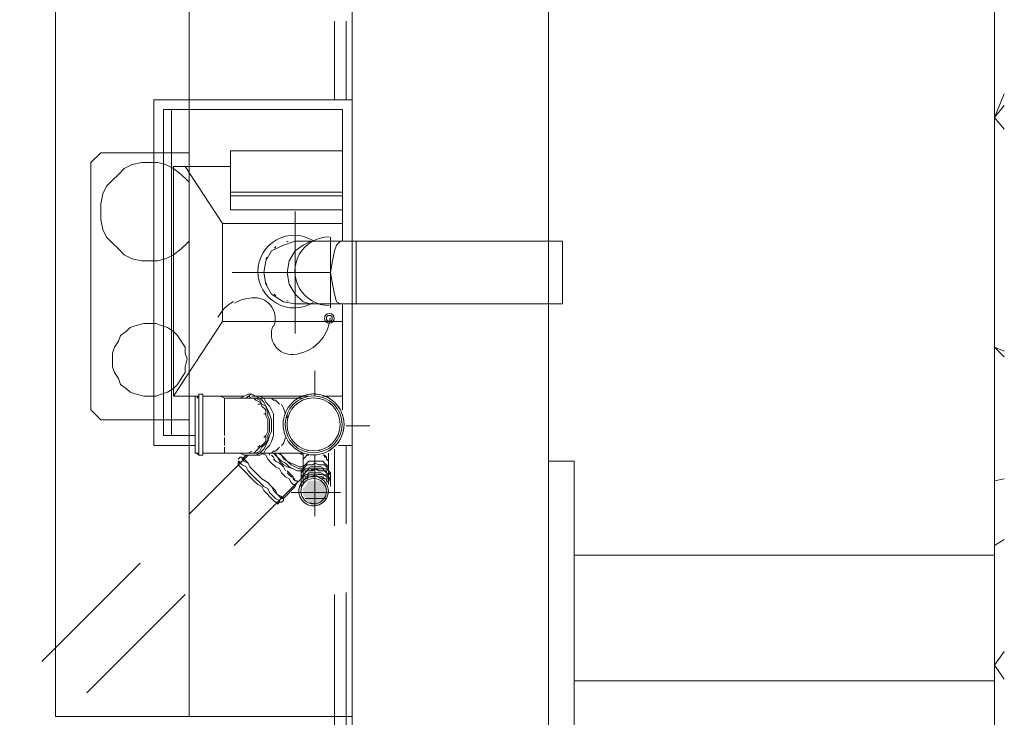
# Model space of a CAD drawing. Header units: millimetres. Extents: x 413 to 305578, y 115 to 38116.
# Tile 60 of 194: x 25573 to 27567, y 15152 to 16565. Entities that reach past the tile are written whole.
import ezdxf

# ---------------------------------------------------------------- set-up
doc = ezdxf.new("R2010")
doc.units = ezdxf.units.MM
for name, color, linetype in [('PDF _PD-Socket', 1, 'Continuous'), ('PDF$_59-60$-$Floor$Plan$-$В_Этаж$00_Сводный$M-EQPM', 2, 'Continuous'), ('PDF$_59-60$-$Floor$Plan$-$В_Этаж$00_Сводный$M-HVAC-DUCT', 5, 'Continuous'), ('PDF$_59-60$-$Floor$Plan$-$В_Этаж$00_Сводный$M-HVAC-DUCT-CNTR', 5, 'Continuous'), ('PDF$_59-60$-$Floor$Plan$-$В_Этаж$00_Сводный$P-PIPE', 3, 'Continuous')]:
    doc.layers.add(name, color=color, linetype=linetype)
for name, color, linetype, true_color in [('PDF$_59-60$-$Floor$Plan$-$В_Этаж$00_Сводный$A-DETL-MBND', 7, 'Continuous', 0xdd3700), ('PDF$_59-60$-$Floor$Plan$-$В_Этаж$00_Сводный$M-HVAC-DUCT-ANNO', 70, 'Continuous', 0x7fff00), ('PDF$_59-60$-$Floor$Plan$-$В_Этаж$00_Сводный$P-PIPE-CNTR', 150, 'Continuous', 0x007fff), ('PDF$_V$line_ifc_RVT-1-В_Этаж$00_Сводный$A-GENM', 7, 'Continuous', 0xdd6e6e), ('PDF$_V$line_ifc_RVT-1-В_Этаж$00_Сводный$A-PART', 7, 'Continuous', 0xdcdcdc), ('PDF$_V$line_ifc_RVT-1-В_Этаж$00_Сводный$A-WALL', 7, 'Continuous', 0xbababa), ('PDF$_V$line_ifc_RVT-1-В_Этаж$00_Сводный$I-FURN', 7, 'Continuous', 0xdcdcdc), ('PDF$_V$line_ifc_RVT-1-В_Этаж$00_Сводный$L-SITE', 7, 'Continuous', 0xdcdcdc), ('PDF$_V$line_ifc_RVT-1-В_Этаж$00_Сводный$S-STRS', 7, 'Continuous', 0xdcdcdc)]:
    doc.layers.add(name, color=color, linetype=linetype, true_color=true_color)

msp = doc.modelspace()

# ---------------------------------------------------------------- linework, layer by layer
at = {"layer": 'PDF _PD-Socket', "lineweight": 0}
for points in [[(26131, 15980.8), (26131, 16124)], [(26202.6, 15980.8), (26202.6, 16124)], [(26202.6, 16052.4), (26063.4, 16052.4)]]:
    msp.add_lwpolyline(points, dxfattribs=at)
for points in [[(26087.2, 15942.8, 0.540628), (26049, 16001.4, 0.133547), (26007.8, 15990.2)], [(26086.3, 15944.6, 0.571062), (26127.9, 15886.4, 0.175962), (26178.3, 15910, 0.175616), (26201.7, 15960.4)]]:
    msp.add_lwpolyline(points, format="xyb", dxfattribs=at)
for radius in [9.94, 5.97]:
    msp.add_circle((26200.1, 15959.6), radius, dxfattribs=at)
for centre, radius, start, end in [((26200.1, 16055.1), 69.6, 89.9563, 269.9563), ((26048.9, 15919.8), 85.5, 120.2896, 150.2932)]:
    msp.add_arc(centre, radius, start, end, dxfattribs=at)
at = {"layer": 'PDF$_59-60$-$Floor$Plan$-$В_Этаж$00_Сводный$A-DETL-MBND', "color": 150, "lineweight": 0, "true_color": 0x007fff}
for points in [[(26210.6, 16561.5), (26210.6, 16402.4)], [(26234.4, 16402.4), (26234.4, 16561.5)], [(26210.6, 15694.5), (26210.6, 15539.3)], [(26234.4, 15543.3), (26234.4, 15702.4)], [(26210.6, 15400.1), (26210.6, 15117.7)], [(26234.4, 15121.7), (26234.4, 15404.1)]]:
    msp.add_lwpolyline(points, dxfattribs=at)
at = {"layer": 'PDF$_59-60$-$Floor$Plan$-$В_Этаж$00_Сводный$A-DETL-MBND', "lineweight": 0}
for points in [[(26035.6, 15682.5), (25916.2, 15563.2)], [(26079.3, 15686.5), (26079.3, 15686.5)], [(26083.3, 15682.5), (26087.3, 15678.6), (26091.2, 15670.6), (26099.2, 15666.6), (26103.2, 15662.6), (26107.2, 15658.7), (26111.1, 15650.7)], [(26115.1, 15650.7), (26123.1, 15642.8), (26127, 15638.8)], [(26007.7, 15499.6), (26135, 15626.8), (26135, 15630.8), (26131, 15630.8), (26127, 15634.8)], [(25816.8, 15463.8), (25617.9, 15264.9)], [(25709.4, 15201.3), (25908.3, 15400.1)]]:
    msp.add_lwpolyline(points, dxfattribs=at)
at = {"layer": 'PDF$_59-60$-$Floor$Plan$-$В_Этаж$00_Сводный$M-EQPM', "color": 5, "lineweight": 0}
for points in [[(25928.2, 15702.4), (25844.6, 15702.4), (25844.6, 16402.4), (26246.4, 16402.4), (26246.4, 16116.1)], [(25928.2, 15722.3), (25864.5, 15722.3), (25864.5, 16382.6), (26226.5, 16382.6), (26226.5, 16116.1)], [(25880.4, 15722.3), (25880.4, 16382.6)], [(26226.5, 16299), (25999.8, 16299), (25999.8, 16179.7), (26226.5, 16179.7)], [(25936.1, 15801.9), (25884.4, 15801.9), (25884.4, 16267.2), (25999.8, 16267.2)], [(25983.9, 16151.9), (25908.3, 16267.2)], [(25999.8, 16215.5), (26226.5, 16215.5)], [(25999.8, 16207.6), (26226.5, 16207.6)], [(26226.5, 16151.9), (25983.9, 16151.9), (25983.9, 15953), (26226.5, 15953)], [(26246.4, 15988.8), (26246.4, 15702.4), (26218.5, 15702.4)], [(26226.5, 15988.8), (26226.5, 15774)], [(25884.4, 15801.9), (25983.9, 15953)], [(26027.6, 15801.9), (25944.1, 15801.9)], [(26158.9, 15801.9), (26055.4, 15801.9)], [(26226.5, 15801.9), (26186.7, 15801.9)]]:
    msp.add_lwpolyline(points, dxfattribs=at)
msp.add_lwpolyline([(26167.7, 16117, 0.587349), (26055.4, 16054.4, 0.587349), (26167.7, 15991.8)], format="xyb", dxfattribs=at)
at = {"layer": 'PDF$_59-60$-$Floor$Plan$-$В_Этаж$00_Сводный$M-HVAC-DUCT', "lineweight": 0}
for points in [[(26254.3, 15988.8), (26254.3, 16052.4), (26254.3, 16116.1), (26222.5, 16116.1), (26162.8, 16116.1), (26131, 16116.1), (26107.2, 16108.1), (26083.3, 16096.2), (26071.4, 16076.3), (26067.4, 16052.4), (26071.4, 16028.6), (26083.3, 16008.7), (26107.2, 15992.8), (26131, 15988.8), (26162.8, 15988.8), (26222.5, 15988.8)], [(26672, 16116.1), (26254.3, 16116.1), (26254.3, 15988.8), (26672, 15988.8)]]:
    msp.add_lwpolyline(points, close=True, dxfattribs=at)
for points in [[(26162.8, 15988.8), (26146.9, 15992.8), (26131, 16008.7), (26119.1, 16028.6), (26115.1, 16052.4), (26119.1, 16076.3), (26131, 16096.2), (26146.9, 16108.1), (26162.8, 16116.1)], [(26222.5, 15988.8), (26214.5, 15992.8), (26210.6, 16008.7), (26206.6, 16028.6), (26202.6, 16052.4), (26206.6, 16076.3), (26210.6, 16096.2), (26214.5, 16108.1), (26222.5, 16116.1)]]:
    msp.add_lwpolyline(points, dxfattribs=at)
at = {"layer": 'PDF$_59-60$-$Floor$Plan$-$В_Этаж$00_Сводный$M-HVAC-DUCT-ANNO', "color": 5, "lineweight": 0}
for centre, radius, start, end in [((26128.5, 16055), 61.7, 101.0044, 103.6273), ((26128.5, 16055.1), 61.6, 126.1994, 130.5841), ((26128.5, 16055.1), 61.7, 152.8309, 156.6917), ((26128.5, 16055.1), 61.7, 203.3083, 207.1691), ((26128.5, 16055.1), 61.6, 229.4159, 233.8006), ((26128.5, 16055.1), 61.7, 256.3727, 258.9956)]:
    msp.add_arc(centre, radius, start, end, dxfattribs=at)
at = {"layer": 'PDF$_59-60$-$Floor$Plan$-$В_Этаж$00_Сводный$M-HVAC-DUCT-CNTR', "lineweight": 0}
for points in [[(26131, 16116.1), (26131, 16175.7)], [(26003.7, 16052.4), (26067.4, 16052.4)], [(26131, 15929.1), (26131, 15988.8)]]:
    msp.add_lwpolyline(points, dxfattribs=at)
at = {"layer": 'PDF$_59-60$-$Floor$Plan$-$В_Этаж$00_Сводный$P-PIPE', "color": 22, "lineweight": 0, "true_color": 0xdd3700}
for points in [[(25936.1, 15801.9), (25928.2, 15801.9)], [(25932.1, 15686.5), (25936.1, 15682.5), (25936.1, 15686.5), (25936.1, 15690.5), (25936.1, 15698.4), (25936.1, 15706.4), (25936.1, 15718.3), (25936.1, 15730.3), (25936.1, 15742.2), (25936.1, 15754.1), (25936.1, 15766.1), (25936.1, 15778), (25936.1, 15785.9), (25936.1, 15793.9), (25936.1, 15797.9), (25936.1, 15801.9), (25936.1, 15805.8), (25936.1, 15801.9), (25932.1, 15797.9)], [(25936.1, 15682.5), (25944.1, 15682.5), (25944.1, 15686.5), (25944.1, 15694.5), (25944.1, 15702.4), (25944.1, 15710.4), (25944.1, 15722.3), (25944.1, 15730.3), (25944.1, 15742.2), (25944.1, 15754.1), (25944.1, 15766.1), (25944.1, 15774), (25944.1, 15782), (25944.1, 15789.9), (25944.1, 15797.9), (25944.1, 15801.9), (25944.1, 15805.8), (25944.1, 15801.9), (25979.9, 15801.9), (25987.8, 15797.9)], [(25944.1, 15805.8), (25936.1, 15805.8)], [(25936.1, 15766.1), (25936.1, 15778), (25936.1, 15785.9), (25936.1, 15789.9), (25936.1, 15797.9), (25936.1, 15801.9), (25936.1, 15797.9)], [(26146.9, 15797.9), (26079.3, 15797.9), (26031.6, 15797.9), (26027.6, 15797.9), (26023.6, 15797.9), (26019.6, 15797.9), (26015.7, 15797.9), (26011.7, 15797.9), (26007.7, 15797.9), (26003.7, 15797.9), (25999.8, 15797.9), (25995.8, 15797.9), (25991.8, 15797.9), (25987.8, 15797.9), (25987.8, 15793.9), (25987.8, 15789.9), (25987.8, 15785.9), (25987.8, 15778), (25987.8, 15766.1), (25987.8, 15758.1), (25987.8, 15750.1), (25987.8, 15742.2), (25987.8, 15734.2), (25987.8, 15726.3), (25987.8, 15722.3)], [(26019.6, 15686.5), (26027.6, 15682.5), (26035.6, 15682.5), (26043.5, 15682.5), (26051.5, 15682.5), (26059.4, 15686.5), (26067.4, 15694.5), (26071.4, 15702.4), (26075.3, 15710.4), (26079.3, 15722.3), (26083.3, 15730.3), (26083.3, 15742.2), (26083.3, 15754.1), (26079.3, 15766.1), (26075.3, 15774), (26071.4, 15782), (26067.4, 15789.9), (26059.4, 15797.9), (26051.5, 15801.9), (26043.5, 15805.8), (26035.6, 15805.8), (26027.6, 15801.9), (26019.6, 15797.9)], [(26023.6, 15686.5), (26031.6, 15686.5), (26039.5, 15686.5), (26047.5, 15686.5), (26051.5, 15690.5), (26059.4, 15698.4), (26063.4, 15702.4), (26071.4, 15710.4), (26071.4, 15722.3), (26075.3, 15730.3), (26075.3, 15742.2), (26075.3, 15754.1), (26071.4, 15762.1), (26071.4, 15774), (26063.4, 15782), (26059.4, 15789.9), (26051.5, 15793.9), (26047.5, 15797.9), (26039.5, 15797.9), (26031.6, 15797.9), (26023.6, 15797.9)], [(26031.6, 15686.5), (26035.6, 15686.5), (26043.5, 15686.5), (26051.5, 15686.5), (26059.4, 15690.5), (26063.4, 15698.4), (26071.4, 15706.4), (26075.3, 15714.3), (26075.3, 15722.3), (26079.3, 15730.3), (26079.3, 15742.2), (26079.3, 15754.1), (26075.3, 15762.1), (26075.3, 15770), (26071.4, 15782), (26063.4, 15785.9), (26059.4, 15793.9), (26051.5, 15797.9), (26043.5, 15797.9), (26035.6, 15801.9), (26031.6, 15797.9)], [(26039.5, 15801.9), (26035.6, 15801.9), (26043.5, 15805.8), (26051.5, 15801.9), (26059.4, 15801.9), (26067.4, 15797.9), (26071.4, 15789.9), (26079.3, 15782), (26083.3, 15774), (26087.3, 15766.1), (26087.3, 15754.1), (26087.3, 15742.2), (26087.3, 15730.3), (26087.3, 15722.3), (26083.3, 15710.4), (26079.3, 15702.4), (26071.4, 15694.5), (26067.4, 15686.5), (26059.4, 15682.5), (26051.5, 15682.5), (26043.5, 15682.5), (26035.6, 15682.5)], [(26043.5, 15797.9), (26035.6, 15797.9)], [(26043.5, 15805.8), (26039.5, 15805.8)], [(26071.4, 15801.9), (26043.5, 15801.9)], [(26087.3, 15793.9), (26083.3, 15797.9)], [(26059.4, 15785.9), (26055.4, 15785.9)], [(25928.2, 15766.1), (25928.2, 15766.1)], [(26071.4, 15766.1), (26067.4, 15766.1)], [(25928.2, 15686.5), (25936.1, 15686.5), (25936.1, 15694.5), (25936.1, 15698.4), (25936.1, 15706.4), (25936.1, 15718.3)], [(25928.2, 15718.3), (25928.2, 15718.3)], [(25987.8, 15702.4), (25987.8, 15706.4), (25987.8, 15718.3)], [(26067.4, 15718.3), (26071.4, 15722.3)], [(25928.2, 15698.4), (25928.2, 15698.4)], [(25987.8, 15698.4), (25987.8, 15694.5), (25987.8, 15690.5), (25987.8, 15686.5), (25991.8, 15686.5), (25995.8, 15686.5), (25999.8, 15686.5), (26003.7, 15686.5), (26007.7, 15686.5), (26011.7, 15686.5), (26015.7, 15686.5), (26019.6, 15686.5), (26023.6, 15686.5), (26027.6, 15686.5), (26031.6, 15686.5), (26079.3, 15686.5)], [(26043.5, 15690.5), (26035.6, 15686.5), (26039.5, 15686.5)], [(26055.4, 15698.4), (26059.4, 15702.4)], [(26083.3, 15686.5), (26087.3, 15690.5)], [(25944.1, 15686.5), (25979.9, 15686.5), (25987.8, 15686.5)], [(26019.6, 15678.6), (26015.7, 15674.6)], [(26019.6, 15670.6), (26015.7, 15666.6)], [(26015.7, 15670.6), (26019.6, 15666.6), (26023.6, 15662.6), (26031.6, 15658.7), (26035.6, 15650.7), (26043.5, 15642.8), (26051.5, 15634.8), (26059.4, 15626.8), (26067.4, 15618.9), (26075.3, 15614.9), (26079.3, 15607), (26087.3, 15599), (26091.2, 15595), (26099.2, 15591), (26099.2, 15587.1), (26103.2, 15587.1), (26107.2, 15591)], [(26031.6, 15682.5), (26023.6, 15674.6), (26023.6, 15678.6), (26019.6, 15678.6), (26023.6, 15678.6), (26023.6, 15674.6), (26027.6, 15670.6), (26035.6, 15666.6), (26039.5, 15658.7), (26047.5, 15650.7), (26055.4, 15642.8), (26063.4, 15634.8), (26075.3, 15626.8), (26083.3, 15618.9), (26087.3, 15610.9), (26095.2, 15603), (26103.2, 15599), (26107.2, 15595), (26107.2, 15591), (26107.2, 15595), (26131, 15618.9), (26135, 15626.8), (26135, 15630.8), (26135, 15626.8), (26139, 15630.8), (26142.9, 15634.8), (26142.9, 15638.8), (26142.9, 15642.8), (26142.9, 15646.7), (26142.9, 15650.7), (26146.9, 15654.7), (26150.9, 15658.7), (26154.9, 15662.6), (26162.8, 15662.6), (26166.8, 15662.6), (26170.8, 15666.6), (26178.7, 15662.6), (26182.7, 15662.6), (26190.7, 15662.6), (26194.7, 15658.7), (26198.6, 15654.7), (26198.6, 15650.7), (26202.6, 15646.7), (26202.6, 15642.8), (26202.6, 15638.8), (26202.6, 15634.8)], [(26027.6, 15674.6), (26023.6, 15674.6), (26027.6, 15674.6), (26031.6, 15670.6), (26035.6, 15666.6), (26039.5, 15658.7), (26047.5, 15650.7)], [(26039.5, 15682.5), (26043.5, 15682.5)], [(26043.5, 15686.5), (26071.4, 15686.5)], [(26063.4, 15686.5), (26071.4, 15682.5), (26075.3, 15674.6), (26083.3, 15666.6), (26091.2, 15658.7), (26099.2, 15654.7), (26103.2, 15646.7), (26111.1, 15638.8), (26119.1, 15634.8), (26123.1, 15626.8), (26127, 15622.9), (26131, 15622.9), (26131, 15618.9), (26131, 15622.9)], [(26154.9, 15650.7), (26158.9, 15650.7), (26162.8, 15650.7), (26166.8, 15654.7), (26170.8, 15654.7), (26166.8, 15654.7), (26162.8, 15654.7), (26158.9, 15654.7), (26154.9, 15650.7), (26150.9, 15650.7), (26150.9, 15646.7), (26146.9, 15642.8), (26146.9, 15662.6), (26146.9, 15658.7), (26146.9, 15670.6), (26146.9, 15686.5), (26079.3, 15686.5), (26079.3, 15682.5)], [(26087.3, 15674.6), (26091.2, 15670.6), (26099.2, 15666.6)], [(26150.9, 15626.8), (26146.9, 15626.8), (26146.9, 15622.9), (26146.9, 15626.8), (26146.9, 15630.8), (26150.9, 15634.8), (26154.9, 15634.8), (26158.9, 15638.8), (26162.8, 15638.8), (26166.8, 15638.8), (26170.8, 15642.8), (26166.8, 15642.8), (26162.8, 15642.8), (26158.9, 15642.8), (26154.9, 15638.8), (26150.9, 15638.8), (26150.9, 15634.8), (26146.9, 15630.8), (26146.9, 15626.8), (26146.9, 15622.9), (26146.9, 15658.7), (26139, 15658.7), (26131, 15662.6), (26123.1, 15666.6), (26115.1, 15670.6), (26107.2, 15678.6), (26103.2, 15682.5), (26099.2, 15686.5), (26103.2, 15682.5), (26107.2, 15678.6), (26115.1, 15670.6), (26123.1, 15666.6), (26131, 15662.6), (26139, 15658.7), (26146.9, 15658.7)], [(26146.9, 15674.6), (26146.9, 15670.6)], [(26198.6, 15630.8), (26198.6, 15650.7), (26198.6, 15654.7), (26198.6, 15658.7), (26194.7, 15662.6), (26190.7, 15666.6), (26186.7, 15670.6), (26182.7, 15670.6), (26178.7, 15670.6), (26170.8, 15670.6), (26166.8, 15670.6), (26162.8, 15670.6), (26158.9, 15670.6), (26154.9, 15666.6), (26150.9, 15662.6), (26146.9, 15658.7), (26146.9, 15654.7), (26146.9, 15650.7), (26146.9, 15630.8)], [(26194.7, 15662.6), (26198.6, 15658.7), (26198.6, 15670.6), (26198.6, 15686.5)], [(26198.6, 15670.6), (26194.7, 15674.6)], [(26015.7, 15662.6), (26015.7, 15666.6), (26015.7, 15662.6), (26019.6, 15658.7), (26023.6, 15654.7), (26027.6, 15650.7), (26031.6, 15646.7), (26039.5, 15638.8), (26047.5, 15630.8), (26055.4, 15622.9), (26063.4, 15618.9), (26067.4, 15610.9), (26075.3, 15603), (26079.3, 15599), (26087.3, 15591), (26091.2, 15587.1), (26095.2, 15587.1), (26095.2, 15583.1), (26099.2, 15587.1)], [(26202.6, 15626.8), (26202.6, 15630.8), (26202.6, 15634.8), (26202.6, 15638.8), (26202.6, 15642.8), (26198.6, 15646.7), (26198.6, 15650.7), (26194.7, 15654.7), (26190.7, 15654.7), (26182.7, 15658.7), (26178.7, 15658.7), (26170.8, 15658.7), (26166.8, 15658.7), (26162.8, 15658.7), (26154.9, 15654.7), (26150.9, 15654.7), (26146.9, 15650.7), (26142.9, 15646.7), (26142.9, 15642.8), (26142.9, 15638.8), (26142.9, 15634.8), (26142.9, 15630.8), (26142.9, 15626.8)], [(26202.6, 15622.9), (26202.6, 15626.8), (26202.6, 15630.8), (26202.6, 15634.8), (26198.6, 15638.8), (26198.6, 15642.8), (26194.7, 15646.7), (26190.7, 15650.7), (26182.7, 15650.7), (26178.7, 15650.7), (26170.8, 15654.7), (26166.8, 15650.7), (26162.8, 15650.7), (26154.9, 15650.7), (26150.9, 15646.7), (26146.9, 15642.8), (26142.9, 15638.8), (26142.9, 15634.8), (26142.9, 15630.8), (26142.9, 15626.8), (26142.9, 15622.9)], [(26186.7, 15650.7), (26182.7, 15650.7), (26178.7, 15650.7), (26174.8, 15654.7), (26170.8, 15654.7), (26178.7, 15654.7), (26182.7, 15654.7), (26186.7, 15654.7), (26190.7, 15650.7), (26194.7, 15650.7), (26194.7, 15646.7), (26198.6, 15642.8), (26198.6, 15662.6)], [(26198.6, 15622.9), (26198.6, 15658.7)], [(26115.1, 15646.7), (26119.1, 15642.8), (26123.1, 15638.8), (26127, 15638.8), (26127, 15634.8), (26131, 15634.8)], [(26202.6, 15618.9), (26202.6, 15622.9), (26202.6, 15626.8), (26202.6, 15630.8), (26198.6, 15634.8), (26198.6, 15638.8), (26194.7, 15642.8), (26190.7, 15642.8), (26182.7, 15646.7), (26178.7, 15646.7), (26170.8, 15646.7), (26166.8, 15646.7), (26158.9, 15646.7), (26154.9, 15642.8), (26150.9, 15642.8), (26146.9, 15638.8), (26142.9, 15634.8), (26142.9, 15630.8), (26142.9, 15626.8), (26142.9, 15622.9), (26142.9, 15618.9)], [(26142.9, 15642.8), (26142.9, 15638.8)], [(26146.9, 15638.8), (26146.9, 15634.8)], [(26158.9, 15638.8), (26154.9, 15634.8)], [(26170.8, 15642.8), (26178.7, 15638.8), (26182.7, 15638.8), (26186.7, 15638.8), (26190.7, 15634.8), (26194.7, 15634.8), (26194.7, 15630.8), (26198.6, 15626.8), (26198.6, 15622.9), (26198.6, 15626.8)], [(26186.7, 15634.8), (26186.7, 15638.8)], [(26198.6, 15634.8), (26198.6, 15638.8)], [(26202.6, 15638.8), (26202.6, 15642.8)], [(26083.3, 15618.9), (26091.2, 15610.9), (26095.2, 15603), (26099.2, 15599), (26103.2, 15595), (26107.2, 15595), (26103.2, 15595)], [(26194.7, 15626.8), (26194.7, 15626.8)]]:
    msp.add_lwpolyline(points, dxfattribs=at)
for points in [[(25928.2, 15785.9), (25928.2, 15789.9), (25928.2, 15793.9), (25928.2, 15797.9), (25928.2, 15793.9), (25928.2, 15785.9), (25928.2, 15778), (25928.2, 15770), (25928.2, 15762.1), (25928.2, 15754.1), (25928.2, 15742.2), (25928.2, 15730.3), (25928.2, 15722.3), (25928.2, 15714.3), (25928.2, 15706.4), (25928.2, 15698.4), (25928.2, 15694.5), (25928.2, 15690.5), (25928.2, 15686.5), (25928.2, 15690.5), (25928.2, 15694.5), (25928.2, 15698.4), (25928.2, 15690.5), (25928.2, 15686.5), (25928.2, 15690.5), (25928.2, 15694.5), (25928.2, 15702.4), (25928.2, 15710.4), (25928.2, 15722.3), (25928.2, 15730.3), (25928.2, 15742.2), (25928.2, 15754.1), (25928.2, 15762.1), (25928.2, 15774), (25928.2, 15782), (25928.2, 15789.9), (25928.2, 15793.9), (25928.2, 15797.9), (25928.2, 15801.9), (25928.2, 15797.9), (25928.2, 15793.9)], [(26087.3, 15793.9), (26091.2, 15793.9), (26095.2, 15789.9), (26099.2, 15785.9), (26095.2, 15789.9), (26091.2, 15793.9)], [(26103.2, 15785.9), (26107.2, 15778), (26111.1, 15766.1), (26107.2, 15778)], [(26115.1, 15766.1), (26115.1, 15758.1)], [(26111.1, 15718.3), (26107.2, 15706.4), (26103.2, 15702.4), (26107.2, 15706.4)], [(26115.1, 15726.3), (26115.1, 15722.3)], [(26099.2, 15698.4), (26095.2, 15694.5), (26091.2, 15690.5), (26087.3, 15690.5), (26091.2, 15690.5), (26095.2, 15694.5)], [(26142.9, 15650.7), (26135, 15650.7), (26127, 15654.7), (26115.1, 15658.7), (26107.2, 15662.6), (26099.2, 15670.6), (26095.2, 15678.6), (26087.3, 15686.5), (26095.2, 15678.6), (26099.2, 15670.6), (26107.2, 15662.6), (26115.1, 15658.7), (26127, 15654.7), (26135, 15650.7)], [(26142.9, 15650.7), (26135, 15650.7), (26127, 15654.7), (26119.1, 15658.7), (26111.1, 15666.6), (26103.2, 15670.6), (26095.2, 15678.6), (26091.2, 15686.5), (26095.2, 15678.6), (26103.2, 15670.6), (26111.1, 15666.6), (26119.1, 15658.7), (26127, 15654.7), (26135, 15650.7)], [(26146.9, 15654.7), (26139, 15654.7), (26131, 15658.7), (26123.1, 15662.6), (26115.1, 15670.6), (26107.2, 15674.6), (26103.2, 15682.5), (26095.2, 15686.5), (26103.2, 15682.5), (26107.2, 15674.6), (26115.1, 15670.6), (26123.1, 15662.6), (26131, 15658.7), (26139, 15654.7)], [(26146.9, 15682.5), (26139, 15686.5)], [(26146.9, 15674.6), (26150.9, 15678.6), (26154.9, 15682.5), (26158.9, 15682.5), (26154.9, 15682.5), (26150.9, 15678.6)], [(26186.7, 15682.5), (26190.7, 15682.5), (26194.7, 15678.6), (26194.7, 15674.6), (26194.7, 15678.6), (26190.7, 15678.6), (26190.7, 15682.5)]]:
    msp.add_lwpolyline(points, close=True, dxfattribs=at)
for points in [[(26229.9, 15744.8, 1), (26106.6, 15744.8, 1)], [(26225.9, 15744.8, 1), (26110.6, 15744.8, 1)], [(26222, 15744.8, 1), (26114.6, 15744.8, 1)], [(26168.3, 15639.4, 1.000001), (26168.3, 15579.7, 1.000001)], [(26168.3, 15635.4, 1), (26168.3, 15583.7, 1)]]:
    msp.add_lwpolyline(points, format="xyb", close=True, dxfattribs=at)
for points in [[(26175.6, 15806, 0.02992), (26168.3, 15806.5, 0.02992), (26160.9, 15806)], [(26161.6, 15683.5, 0.026923), (26168.3, 15683.2, 0.026923), (26174.9, 15683.5)]]:
    msp.add_lwpolyline(points, format="xyb", dxfattribs=at)
at = {"layer": 'PDF$_59-60$-$Floor$Plan$-$В_Этаж$00_Сводный$P-PIPE', "lineweight": 0}
for points in [[(26186.7, 15793.9), (26186.7, 15793.9), (26186.7, 15793.9)], [(26186.7, 15793.9), (26186.7, 15793.9), (26186.7, 15793.9)], [(26194.7, 15595), (26150.9, 15595), (26194.7, 15595)]]:
    msp.add_lwpolyline(points, dxfattribs=at)
for points in [[(26206.6, 15785.9), (26206.6, 15785.9), (26206.6, 15785.9)], [(26222.5, 15766.1), (26222.5, 15766.1), (26222.5, 15766.1)]]:
    msp.add_lwpolyline(points, close=True, dxfattribs=at)
at = {"layer": 'PDF$_59-60$-$Floor$Plan$-$В_Этаж$00_Сводный$P-PIPE', "color": 22, "lineweight": 0, "true_color": 0xdd3700}
for centre, radius, start, end in [((26168.3, 15744.8), 61.7, 108.7482, 116.9878), ((26168.3, 15744.8), 53.7, 101.0367, 103.5947), ((26168.3, 15744.8), 53.7, 76.4053, 78.9633), ((26168.3, 15744.8), 61.7, 57.6178, 70.9551), ((26168.3, 15744.8), 53.7, 126.2663, 130.5173), ((26168.3, 15744.8), 53.7, 49.4827, 53.7337), ((26168.3, 15744.8), 61.7, 32.1132, 45.0275), ((26168.3, 15744.8), 53.7, 152.8862, 156.6371), ((26168.2, 15744.8), 53.7, 23.3629, 27.1138), ((26168.3, 15744.8), 61.7, 6.6027, 19.1107), ((26168.3, 15744.8), 61.7, 341.0433, 353.2433), ((26168.3, 15744.8), 53.7, 203.3629, 207.1138), ((26168.3, 15744.8), 61.6, 315.4009, 327.4586), ((26168.2, 15744.8), 53.7, 332.8862, 336.6371), ((26168.3, 15744.8), 53.7, 229.4827, 233.7337), ((26168.3, 15744.9), 53.7, 256.4053, 258.9633), ((26168.3, 15744.9), 53.7, 281.0367, 283.5947), ((26168.3, 15744.8), 61.6, 289.6598, 301.7672), ((26168.3, 15744.8), 61.7, 298.5541, 305.3975), ((26168.3, 15744.8), 53.7, 306.2663, 310.5173), ((26168.3, 15744.8), 61.6, 243.2532, 250.6367), ((26168.3, 15609.6), 25.8, 232.2722, 235.4707), ((26168.3, 15609.6), 25.9, 304.5477, 307.7106)]:
    msp.add_arc(centre, radius, start, end, dxfattribs=at)
msp.add_ellipse((25923.1, 15410.4), major_axis=(272.4, 227.4), ratio=0.188043, start_param=6.08118, end_param=6.583177, dxfattribs=at)
at = {"layer": 'PDF$_59-60$-$Floor$Plan$-$В_Этаж$00_Сводный$P-PIPE', "transparency": 33554559}
for points in [[(26206.6, 15785.9), (26206.6, 15782), (26206.6, 15782)], [(26222.5, 15766.1), (26222.5, 15762.1), (26222.5, 15762.1)], [(26158.9, 15630.8), (26190.7, 15626.8), (26154.9, 15626.8)], [(26182.7, 15630.8), (26162.8, 15630.8), (26158.9, 15630.8)], [(26182.7, 15630.8), (26158.9, 15630.8), (26190.7, 15626.8)], [(26166.8, 15630.8), (26182.7, 15630.8), (26162.8, 15630.8)], [(26162.8, 15630.8), (26182.7, 15630.8), (26182.7, 15630.8)], [(26170.8, 15630.8), (26178.7, 15630.8), (26166.8, 15630.8)], [(26178.7, 15630.8), (26166.8, 15630.8), (26182.7, 15630.8)], [(26150.9, 15618.9), (26194.7, 15614.9), (26146.9, 15614.9)], [(26194.7, 15614.9), (26146.9, 15614.9), (26198.6, 15607)], [(26146.9, 15614.9), (26198.6, 15607), (26146.9, 15607)], [(26154.9, 15626.8), (26194.7, 15618.9), (26150.9, 15618.9)], [(26194.7, 15618.9), (26150.9, 15618.9), (26194.7, 15614.9)], [(26190.7, 15626.8), (26154.9, 15626.8), (26194.7, 15618.9)], [(26198.6, 15607), (26146.9, 15607), (26194.7, 15603)], [(26146.9, 15607), (26194.7, 15603), (26146.9, 15603)], [(26194.7, 15603), (26146.9, 15603), (26194.7, 15595)], [(26146.9, 15603), (26194.7, 15595), (26150.9, 15595)], [(26150.9, 15595), (26194.7, 15595), (26194.7, 15595)], [(26194.7, 15595), (26150.9, 15595), (26190.7, 15591)], [(26150.9, 15595), (26190.7, 15591), (26154.9, 15591)], [(26190.7, 15591), (26154.9, 15591), (26186.7, 15587.1)], [(26154.9, 15591), (26186.7, 15587.1), (26158.9, 15587.1)], [(26158.9, 15587.1), (26166.8, 15583.1), (26178.7, 15583.1)], [(26158.9, 15587.1), (26186.7, 15587.1), (26178.7, 15583.1)], [(26166.8, 15583.1), (26178.7, 15583.1), (26170.8, 15583.1)]]:
    msp.add_solid(points, dxfattribs=at)
at = {"layer": 'PDF$_59-60$-$Floor$Plan$-$В_Этаж$00_Сводный$P-PIPE-CNTR', "color": 22, "lineweight": 0, "true_color": 0xdd3700}
for points in [[(26170.8, 15805.8), (26170.8, 15853.6), (26170.8, 15801.9)], [(26170.8, 15630.8), (26170.8, 15682.5)], [(26170.8, 15559.2), (26170.8, 15658.7)], [(26123.1, 15607), (26222.5, 15607)]]:
    msp.add_lwpolyline(points, dxfattribs=at)
msp.add_lwpolyline([(26282.2, 15742.2), (26234.4, 15742.2)], close=True, dxfattribs=at)
at = {"layer": 'PDF$_V$line_ifc_RVT-1-В_Этаж$00_Сводный$A-GENM', "lineweight": 0}
msp.add_lwpolyline([(27547, 16613.3), (27547, 15479.7)], dxfattribs=at)
msp.add_lwpolyline([(26695.8, 15133.6), (26695.8, 15670.6), (26652.1, 15670.6), (26644.1, 15670.6), (26644.1, 15133.6), (26687.9, 15133.6)], close=True, dxfattribs=at)
at = {"layer": 'PDF$_V$line_ifc_RVT-1-В_Этаж$00_Сводный$A-PART', "lineweight": 0}
msp.add_lwpolyline([(26695.8, 15479.7), (27547, 15479.7), (27547, 15225.1), (26695.8, 15225.1)], dxfattribs=at)
at = {"layer": 'PDF$_V$line_ifc_RVT-1-В_Этаж$00_Сводный$A-WALL', "lineweight": 0}
msp.add_lwpolyline([(26445.2, 15133.6), (26644.1, 15133.6), (26644.1, 18749.1), (26246.4, 18749.1), (26246.4, 15133.6)], close=True, dxfattribs=at)
at = {"layer": 'PDF$_V$line_ifc_RVT-1-В_Этаж$00_Сводный$I-FURN', "color": 133, "lineweight": 0, "true_color": 0x6edddd}
msp.add_lwpolyline([(22109.8, 18423), (25916.2, 18423), (25916.2, 15153.5), (26246.4, 15153.5), (26246.4, 18749.1), (22109.8, 18749.1)], close=True, dxfattribs=at)
at = {"layer": 'PDF$_V$line_ifc_RVT-1-В_Этаж$00_Сводный$I-FURN', "lineweight": 0}
for points in [[(22109.8, 18152.5), (24245.7, 18152.5), (24245.7, 18423), (24245.7, 18152.5), (25645.8, 18152.5), (25645.8, 15153.5), (25916.2, 15153.5)], [(25916.2, 16235.4), (25912.3, 16239.4), (25900.3, 16251.3), (25884.4, 16263.2), (25868.5, 16271.2), (25852.6, 16275.2), (25836.7, 16275.2), (25820.8, 16275.2), (25800.9, 16271.2), (25785, 16263.2), (25773, 16251.3), (25761.1, 16239.4), (25749.2, 16227.4), (25741.2, 16211.5), (25737.2, 16191.6), (25737.2, 16175.7), (25737.2, 16159.8), (25741.2, 16139.9), (25749.2, 16124), (25761.1, 16112.1), (25773, 16100.2), (25785, 16088.2), (25800.9, 16080.3), (25820.8, 16076.3), (25836.7, 16076.3), (25852.6, 16076.3), (25868.5, 16080.3), (25884.4, 16088.2), (25900.3, 16100.2), (25912.3, 16112.1), (25916.2, 16116.1)]]:
    msp.add_lwpolyline(points, dxfattribs=at)
for points in [[(25717.4, 16275.2), (25737.2, 16295.1), (25916.2, 16295.1), (25737.2, 16295.1), (25717.4, 16275.2), (25717.4, 15774), (25737.2, 15754.1), (25916.2, 15754.1), (25737.2, 15754.1), (25717.4, 15774)], [(25836.7, 15801.9), (25848.6, 15801.9), (25860.6, 15805.8), (25872.5, 15809.8), (25884.4, 15817.8), (25892.4, 15825.7), (25900.3, 15837.6), (25908.3, 15849.6), (25908.3, 15861.5), (25912.3, 15877.4), (25908.3, 15889.4), (25908.3, 15901.3), (25900.3, 15913.2), (25892.4, 15925.2), (25884.4, 15933.1), (25872.5, 15941.1), (25860.6, 15945), (25848.6, 15949), (25836.7, 15949), (25824.8, 15949), (25808.8, 15945), (25796.9, 15941.1), (25789, 15933.1), (25777, 15925.2), (25773, 15913.2), (25765.1, 15901.3), (25761.1, 15889.4), (25761.1, 15877.4), (25761.1, 15861.5), (25765.1, 15849.6), (25773, 15837.6), (25777, 15825.7), (25789, 15817.8), (25796.9, 15809.8), (25808.8, 15805.8), (25824.8, 15801.9)]]:
    msp.add_lwpolyline(points, close=True, dxfattribs=at)
at = {"layer": 'PDF$_V$line_ifc_RVT-1-В_Этаж$00_Сводный$L-SITE', "lineweight": 0}
for points in [[(27566.9, 15634.8), (27547, 15630.8), (27547, 15901.3), (27547, 16366.7), (27547, 16613.3)], [(27566.9, 16342.8), (27547, 16366.7), (27566.9, 16414.4)], [(27566.9, 16390.5), (27547, 16366.7)], [(27566.9, 15881.4), (27547, 15901.3), (27566.9, 15893.3)], [(27566.9, 15511.5), (27547, 15499.6)], [(27566.9, 15229.1), (27547, 15256.9), (27566.9, 15284.8)], [(27547, 15078), (27547, 15225.1)]]:
    msp.add_lwpolyline(points, dxfattribs=at)
at = {"layer": 'PDF$_V$line_ifc_RVT-1-В_Этаж$00_Сводный$S-STRS', "lineweight": 0}
msp.add_lwpolyline([(26695.8, 15479.7), (27547, 15479.7), (27547, 15225.1), (26695.8, 15225.1)], dxfattribs=at)

doc.saveas('drawing.dxf')
